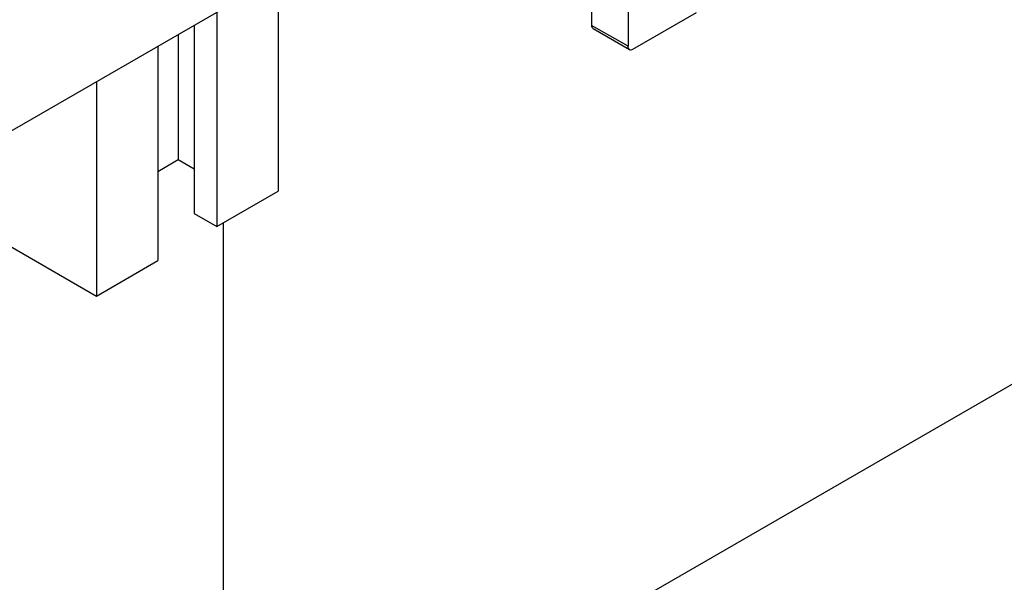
# Model space of a CAD drawing. Header units: millimetres. Extents: x 0 to 25230, y 0 to 17820.
# Tile 89 of 214: x 11190 to 11343, y 11861 to 11949. Entities that reach past the tile are written whole.
import ezdxf

# ---------------------------------------------------------------- set-up
doc = ezdxf.new("R2010")
doc.units = ezdxf.units.MM
doc.linetypes.add('SLD-Sólida', pattern=[0])
doc.layers.add('REFERÊNCIAS', color=9, linetype='SLD-Sólida')

msp = doc.modelspace()

# ---------------------------------------------------------------- linework, layer by layer
at = {"color": 7, "linetype": 'SLD-Sólida', "lineweight": 25, "ltscale": 30}
for p, q in [((11279.11, 12003.39), (11279.11, 11948.03)), ((11284.77, 12000.13), (11284.77, 11944.77)), ((10317.66, 11428.73), (11266.96, 11976.75)), ((11230.32, 11955.59), (11230.32, 11922.22)), ((11220.77, 11950.08), (11220.77, 11916.71)), ((11285.54, 11944.32), (11295.44, 11950.03)), ((11217.24, 11948.04), (11217.24, 11918.75)), ((11284.77, 11944.77), (11279.11, 11948.03)), ((11279.34, 11947.53), (11284.99, 11944.26)), ((11214.76, 11946.61), (11214.76, 11927.12)), ((11211.58, 11944.78), (11211.58, 11911.4)), ((11202.04, 11939.27), (11202.04, 11905.89)), ((11211.58, 11925.28), (11214.76, 11927.12)), ((11214.76, 11927.12), (11217.24, 11925.69)), ((11220.77, 11916.71), (11230.32, 11922.22)), ((11217.24, 11918.75), (11220.77, 11916.71)), ((11186.48, 11914.87), (11202.04, 11905.89)), ((11202.04, 11905.89), (11211.58, 11911.4))]:
    msp.add_line(p, q, dxfattribs=at)
at = {"color": 7, "linetype": 'SLD-Sólida', "lineweight": 25, "ltscale": 900}
for centre, radius, start, end in [((11279.63, 11947.97), 0.527, 172.7442, 235.9436), ((11285.24, 11944.69), 0.48, 170.786, 309.2033)]:
    msp.add_arc(centre, radius, start, end, dxfattribs=at)
at = {"layer": 'REFERÊNCIAS', "linetype": 'SLD-Sólida', "lineweight": 25, "ltscale": 30}
for p, q in [((11423.36, 11937.63), (11221.83, 11821.3)), ((11221.83, 11020.75), (11221.83, 11917.32))]:
    msp.add_line(p, q, dxfattribs=at)

doc.saveas('drawing.dxf')
